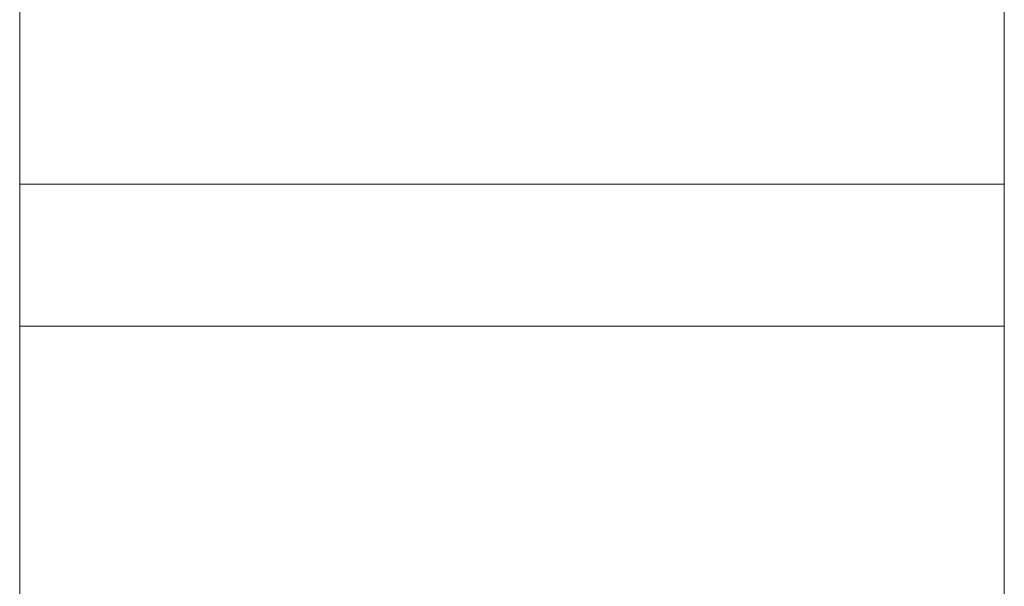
# Model space of a CAD drawing. Header units: inches. Extents: x -3.7 to 22.7, y -9.6 to 17.3.
# Tile 81 of 130: x 3.7 to 7.6, y 1.9 to 4.1. Entities that reach past the tile are written whole.
import ezdxf

# ---------------------------------------------------------------- set-up
doc = ezdxf.new("R2010")
doc.units = ezdxf.units.IN
doc.header["$MEASUREMENT"] = 0

msp = doc.modelspace()

# ---------------------------------------------------------------- linework, layer by layer
at = {"color": 7, "linetype": 'Continuous', "lineweight": 15}
for p, q in [((3.7468, 5.3923), (3.7468, 3.4503)), ((7.6218, 3.4503), (7.6218, 5.3923)), ((3.7468, 3.4503), (3.7468, 2.8923)), ((3.7468, 3.4503), (5.6843, 3.4503)), ((5.6843, 3.4503), (7.6218, 3.4503)), ((7.6218, 2.8923), (7.6218, 3.4503)), ((3.7468, 2.8923), (3.7468, 0.9513)), ((3.7468, 2.8923), (5.6843, 2.8923)), ((5.6843, 2.8923), (7.6218, 2.8923)), ((7.6218, 0.9513), (7.6218, 2.8923))]:
    msp.add_line(p, q, dxfattribs=at)

doc.saveas('drawing.dxf')
